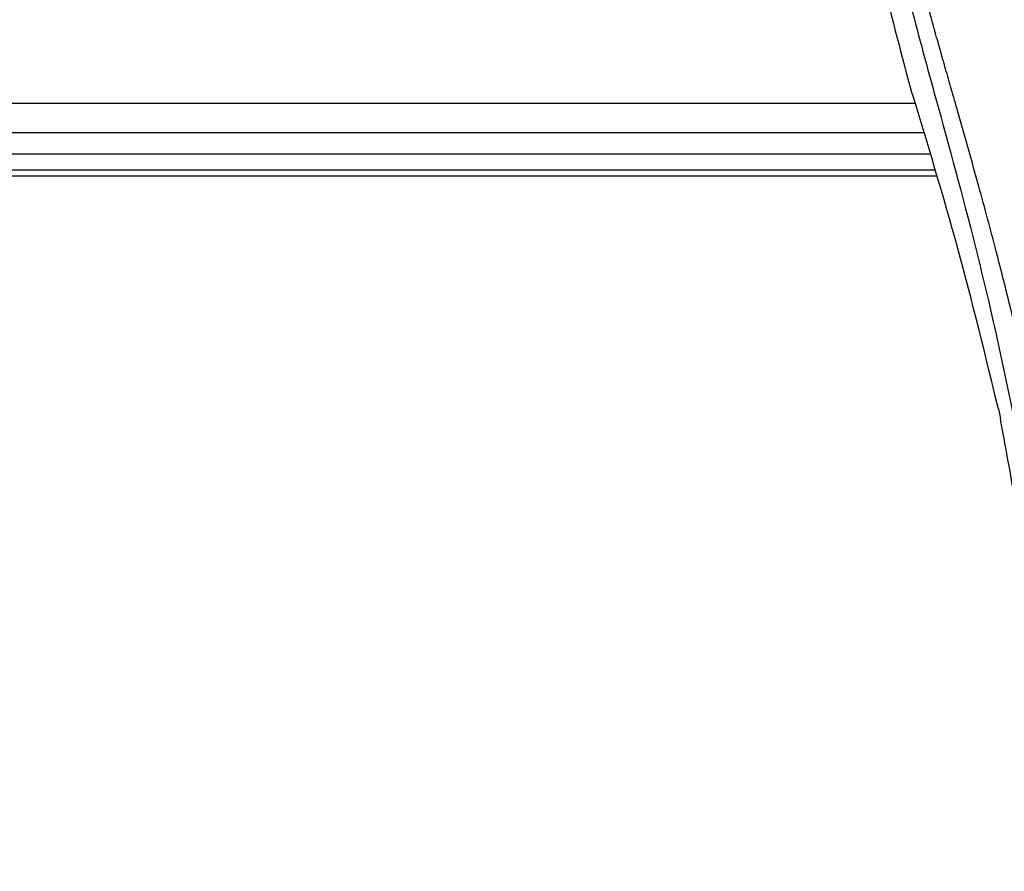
# Model space of a CAD drawing. Header units: millimetres. Extents: x 0 to 420, y 0 to 297.
# Tile 40 of 65: x 181.43 to 185.61, y 232.65 to 236.27. Entities that reach past the tile are written whole.
import ezdxf

# ---------------------------------------------------------------- set-up
doc = ezdxf.new("R2010")
doc.units = ezdxf.units.MM

msp = doc.modelspace()

# ---------------------------------------------------------------- linework, layer by layer
at = {"color": 7, "linetype": 'Continuous', "lineweight": 25}
for p, q in [((185.19439, 236.0412), (185.21431, 235.97157)), ((119.72163, 235.9134), (185.23142, 235.9134)), ((119.68487, 235.7884), (185.26818, 235.7884)), ((185.29538, 235.6959), (119.65767, 235.6959)), ((185.31526, 235.62829), (119.63779, 235.62829)), ((185.32261, 235.60329), (119.63044, 235.60329)), ((185.585, 234.61494), (185.59379, 234.57316))]:
    msp.add_line(p, q, dxfattribs=at)
for points, knots in [([(185.47696, 238.36449), (185.42044, 238.30106), (185.30744, 238.17427), (185.16328, 237.93927), (185.05662, 237.66335), (185.00325, 237.36609), (184.99812, 237.07818), (185.02354, 236.8051), (185.08444, 236.45768), (185.15108, 236.20525), (185.19439, 236.0412)], [0, 0, 0, 0, 0.1031683, 0.2062443, 0.3333907, 0.460684, 0.5714271, 0.6826455, 0.793763, 1, 1, 1, 1]), ([(185.93853, 232.65237), (185.93661, 232.79906), (185.93268, 233.09887), (185.89759, 233.55458), (185.84242, 234.01439), (185.77414, 234.41378), (185.70402, 234.75387), (185.64177, 235.02536), (185.57372, 235.29508), (185.49862, 235.57386), (185.43401, 235.80326), (185.38635, 235.96936), (185.36227, 236.05392), (185.33964, 236.13366), (185.32002, 236.20315), (185.30073, 236.27272), (185.28357, 236.33777), (185.26588, 236.40703), (185.24961, 236.47361), (185.23472, 236.5375), (185.22123, 236.59867), (185.19882, 236.70706), (185.17257, 236.85843), (185.15017, 237.05829), (185.14407, 237.25338), (185.15621, 237.44768), (185.19001, 237.6376), (185.24461, 237.82149), (185.3186, 237.99357), (185.38351, 238.11008), (185.4286, 238.18298), (185.4448, 238.2079), (185.45264, 238.21995)], [0, 0, 0, 0, 0.0757702, 0.1548571, 0.2359051, 0.3148505, 0.3639911, 0.4151955, 0.4586591, 0.5076202, 0.5642678, 0.5817192, 0.5968623, 0.6096795, 0.624536, 0.6341631, 0.6469813, 0.6592987, 0.6711121, 0.6824202, 0.6932232, 0.7035232, 0.739704, 0.7727671, 0.8079075, 0.8413785, 0.8748477, 0.9102013, 0.9450667, 0.9801292, 0.9903909, 1, 1, 1, 1]), ([(185.40877, 238.20981), (185.39383, 238.18803), (185.34859, 238.12209), (185.27403, 237.99607), (185.19633, 237.82685), (185.13667, 237.64209), (185.09553, 237.42642), (185.08147, 237.18103), (185.0993, 236.9119), (185.14813, 236.6001), (185.23111, 236.24863), (185.36297, 235.77924), (185.51028, 235.2291), (185.65221, 234.59368), (185.75907, 233.95188), (185.82725, 233.30498), (185.83503, 232.87207), (185.83891, 232.65568)], [0, 0, 0, 0, 0.0171315, 0.0518789, 0.0867888, 0.1216172, 0.1567305, 0.2033881, 0.2503481, 0.2972709, 0.3674165, 0.4376773, 0.5502447, 0.6628473, 0.7753466, 0.8877074, 1, 1, 1, 1]), ([(185.585, 234.61494), (185.52984, 234.84252), (185.41944, 235.29805), (185.28273, 235.74694), (185.21431, 235.97157)], [0, 0, 0, 0, 0.4995966, 1, 1, 1, 1]), ([(185.78642, 232.78664), (185.78228, 232.93591), (185.774, 233.23446), (185.73416, 233.68208), (185.67594, 234.12891), (185.62118, 234.42508), (185.59379, 234.57316)], [0, 0, 0, 0, 0.2489383, 0.4978797, 0.7489316, 1, 1, 1, 1])]:
    msp.add_open_spline(points, degree=3, knots=knots, dxfattribs=at)

doc.saveas('drawing.dxf')
